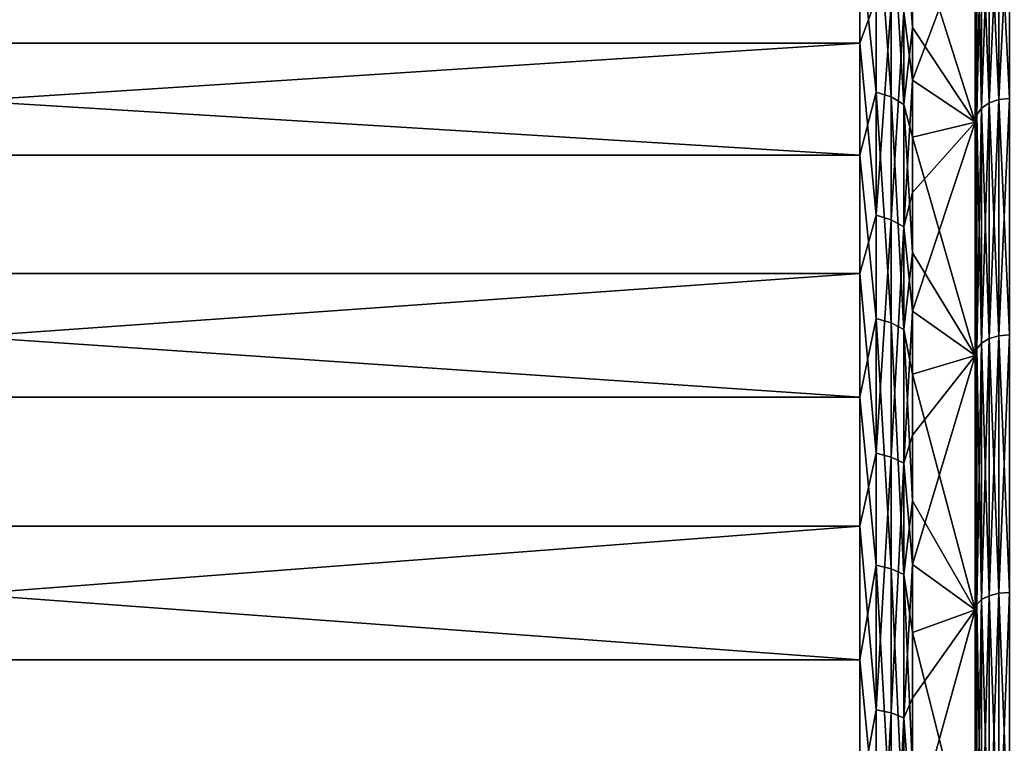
# Model space of a CAD drawing. Header units: millimetres. Extents: x -147 to 182, y -41 to 41.
# Tile 20 of 256: x -121.28 to -112.75, y 10.19 to 16.47. Entities that reach past the tile are written whole.
import ezdxf

# ---------------------------------------------------------------- set-up
doc = ezdxf.new("R2010")
doc.units = ezdxf.units.MM
doc.header["$LTSCALE"] = 51.403556
for name, color, linetype in [('12', 7, 'CONTINUOUS'), ('13', 7, 'CONTINUOUS'), ('14', 7, 'CONTINUOUS'), ('142', 7, 'CONTINUOUS'), ('35', 7, 'CONTINUOUS'), ('36', 7, 'CONTINUOUS'), ('37', 7, 'CONTINUOUS'), ('38', 7, 'CONTINUOUS')]:
    doc.layers.add(name, color=color, linetype=linetype)

msp = doc.modelspace()

# ---------------------------------------------------------------- linework, layer by layer
at = {"layer": '12', "color": 7, "linetype": 'CONTINUOUS'}
for points in [[(-112.8762, 17.5752, 14.7474), (-112.8762, 15.7443, 16.688), (-112.7924, 17.6078, 14.7747), (-112.8762, 17.5752, 14.7474)], [(-112.7924, 17.6078, 14.7747), (-112.8762, 15.7443, 16.688), (-112.7924, 15.7735, 16.719), (-112.7924, 17.6078, 14.7747)], [(-112.7, 15.7836, 16.7296), (-112.7, 17.619, 14.7841), (-112.7924, 15.7735, 16.719), (-112.7, 15.7836, 16.7296)], [(-112.7, 17.619, 14.7841), (-112.7924, 17.6078, 14.7747), (-112.7924, 15.7735, 16.719), (-112.7, 17.619, 14.7841)], [(-112.9853, 17.4602, 14.6509), (-112.9853, 15.6413, 16.5788), (-112.9427, 17.5243, 14.7047), (-112.9853, 17.4602, 14.6509)], [(-112.9427, 17.5243, 14.7047), (-112.9853, 15.6413, 16.5788), (-112.9427, 15.6987, 16.6397), (-112.9427, 17.5243, 14.7047)], [(-112.9427, 17.5243, 14.7047), (-112.9427, 15.6987, 16.6397), (-112.8762, 17.5752, 14.7474), (-112.9427, 17.5243, 14.7047)], [(-112.8762, 17.5752, 14.7474), (-112.9427, 15.6987, 16.6397), (-112.8762, 15.7443, 16.688), (-112.8762, 17.5752, 14.7474)], [(-112.9853, 15.6413, 16.5788), (-112.9853, 17.4602, 14.6509), (-113, 15.5779, 16.5112), (-112.9853, 15.6413, 16.5788)], [(-113, 15.5779, 16.5112), (-112.9853, 17.4602, 14.6509), (-113, 17.3889, 14.5917), (-113, 15.5779, 16.5112)], [(-112.9427, 15.6987, 16.6397), (-112.9427, 13.6608, 18.3497), (-112.8762, 15.7443, 16.688), (-112.9427, 15.6987, 16.6397)], [(-112.8762, 15.7443, 16.688), (-112.9427, 13.6608, 18.3497), (-112.8762, 13.7005, 18.403), (-112.8762, 15.7443, 16.688)], [(-112.8762, 15.7443, 16.688), (-112.8762, 13.7005, 18.403), (-112.7924, 15.7735, 16.719), (-112.8762, 15.7443, 16.688)], [(-112.7924, 15.7735, 16.719), (-112.8762, 13.7005, 18.403), (-112.7924, 13.7259, 18.4371), (-112.7924, 15.7735, 16.719)], [(-112.7, 13.7346, 18.4488), (-112.7, 15.7836, 16.7296), (-112.7924, 13.7259, 18.4371), (-112.7, 13.7346, 18.4488)], [(-112.7, 15.7836, 16.7296), (-112.7924, 15.7735, 16.719), (-112.7924, 13.7259, 18.4371), (-112.7, 15.7836, 16.7296)], [(-112.9853, 13.6109, 18.2826), (-112.9853, 15.6413, 16.5788), (-113, 13.5556, 18.2081), (-112.9853, 13.6109, 18.2826)], [(-113, 13.5556, 18.2081), (-112.9853, 15.6413, 16.5788), (-113, 15.5779, 16.5112), (-113, 13.5556, 18.2081)], [(-112.9853, 15.6413, 16.5788), (-112.9853, 13.6109, 18.2826), (-112.9427, 15.6987, 16.6397), (-112.9853, 15.6413, 16.5788)], [(-112.9427, 15.6987, 16.6397), (-112.9853, 13.6109, 18.2826), (-112.9427, 13.6608, 18.3497), (-112.9427, 15.6987, 16.6397)], [(-112.9427, 13.6608, 18.3497), (-112.9427, 11.4382, 19.8116), (-112.8762, 13.7005, 18.403), (-112.9427, 13.6608, 18.3497)], [(-112.8762, 13.7005, 18.403), (-112.9427, 11.4382, 19.8116), (-112.8762, 11.4714, 19.8691), (-112.8762, 13.7005, 18.403)], [(-112.8762, 13.7005, 18.403), (-112.8762, 11.4714, 19.8691), (-112.7924, 13.7259, 18.4371), (-112.8762, 13.7005, 18.403)], [(-112.7924, 13.7259, 18.4371), (-112.8762, 11.4714, 19.8691), (-112.7924, 11.4927, 19.9059), (-112.7924, 13.7259, 18.4371)], [(-112.7, 11.5, 19.9186), (-112.7, 13.7346, 18.4488), (-112.7924, 11.4927, 19.9059), (-112.7, 11.5, 19.9186)], [(-112.7, 13.7346, 18.4488), (-112.7924, 13.7259, 18.4371), (-112.7924, 11.4927, 19.9059), (-112.7, 13.7346, 18.4488)], [(-112.9853, 11.3964, 19.7391), (-112.9853, 13.6109, 18.2826), (-113, 11.3496, 19.659), (-112.9853, 11.3964, 19.7391)], [(-113, 11.3496, 19.659), (-112.9853, 13.6109, 18.2826), (-113, 13.5556, 18.2081), (-113, 11.3496, 19.659)], [(-112.9853, 13.6109, 18.2826), (-112.9853, 11.3964, 19.7391), (-112.9427, 13.6608, 18.3497), (-112.9853, 13.6109, 18.2826)], [(-112.9427, 13.6608, 18.3497), (-112.9853, 11.3964, 19.7391), (-112.9427, 11.4382, 19.8116), (-112.9427, 13.6608, 18.3497)], [(-112.9427, 11.4382, 19.8116), (-112.9427, 9.0609, 21.0055), (-112.8762, 11.4714, 19.8691), (-112.9427, 11.4382, 19.8116)], [(-112.8762, 11.4714, 19.8691), (-112.9427, 9.0609, 21.0055), (-112.8762, 9.0872, 21.0665), (-112.8762, 11.4714, 19.8691)], [(-112.8762, 11.4714, 19.8691), (-112.8762, 9.0872, 21.0665), (-112.7924, 11.4927, 19.9059), (-112.8762, 11.4714, 19.8691)], [(-112.7924, 11.4927, 19.9059), (-112.8762, 9.0872, 21.0665), (-112.7924, 9.1041, 21.1056), (-112.7924, 11.4927, 19.9059)], [(-112.7, 9.1098, 21.119), (-112.7, 11.5, 19.9186), (-112.7924, 9.1041, 21.1056), (-112.7, 9.1098, 21.119)], [(-112.7, 11.5, 19.9186), (-112.7924, 11.4927, 19.9059), (-112.7924, 9.1041, 21.1056), (-112.7, 11.5, 19.9186)], [(-112.9853, 9.0277, 20.9286), (-112.9853, 11.3964, 19.7391), (-113, 8.9915, 20.8433), (-112.9853, 9.0277, 20.9286)], [(-113, 8.9915, 20.8433), (-112.9853, 11.3964, 19.7391), (-113, 11.3496, 19.659), (-113, 8.9915, 20.8433)], [(-112.9853, 11.3964, 19.7391), (-112.9853, 9.0277, 20.9286), (-112.9427, 11.4382, 19.8116), (-112.9853, 11.3964, 19.7391)], [(-112.9427, 11.4382, 19.8116), (-112.9853, 9.0277, 20.9286), (-112.9427, 9.0609, 21.0055), (-112.9427, 11.4382, 19.8116)]]:
    msp.add_3dface(points, dxfattribs=at)
at = {"layer": '13', "color": 7, "linetype": 'CONTINUOUS'}
for points in [[(-112.7924, 15.7735, -16.719), (-112.8762, 17.5752, -14.7474), (-112.7924, 17.6078, -14.7747), (-112.7924, 15.7735, -16.719)], [(-112.7, 17.619, -14.7841), (-112.7, 15.7836, -16.7296), (-112.7924, 17.6078, -14.7747), (-112.7, 17.619, -14.7841)], [(-112.7, 15.7836, -16.7296), (-112.7924, 15.7735, -16.719), (-112.7924, 17.6078, -14.7747), (-112.7, 15.7836, -16.7296)], [(-112.9427, 15.6987, -16.6397), (-112.9853, 17.4602, -14.6509), (-112.9427, 17.5243, -14.7047), (-112.9427, 15.6987, -16.6397)], [(-112.8762, 15.7443, -16.688), (-112.9427, 17.5243, -14.7047), (-112.8762, 17.5752, -14.7474), (-112.8762, 15.7443, -16.688)], [(-112.9427, 15.6987, -16.6397), (-112.9427, 17.5243, -14.7047), (-112.8762, 15.7443, -16.688), (-112.9427, 15.6987, -16.6397)], [(-112.8762, 15.7443, -16.688), (-112.8762, 17.5752, -14.7474), (-112.7924, 15.7735, -16.719), (-112.8762, 15.7443, -16.688)], [(-112.9853, 17.4602, -14.6509), (-112.9853, 15.6413, -16.5788), (-113, 17.3889, -14.5917), (-112.9853, 17.4602, -14.6509)], [(-112.9853, 15.6413, -16.5788), (-112.9853, 17.4602, -14.6509), (-112.9427, 15.6987, -16.6397), (-112.9853, 15.6413, -16.5788)], [(-113, 17.3889, -14.5917), (-112.9853, 15.6413, -16.5788), (-113, 15.5779, -16.5112), (-113, 17.3889, -14.5917)], [(-112.8762, 13.7005, -18.403), (-112.9427, 15.6987, -16.6397), (-112.8762, 15.7443, -16.688), (-112.8762, 13.7005, -18.403)], [(-112.7924, 13.7259, -18.4371), (-112.8762, 15.7443, -16.688), (-112.7924, 15.7735, -16.719), (-112.7924, 13.7259, -18.4371)], [(-112.8762, 13.7005, -18.403), (-112.8762, 15.7443, -16.688), (-112.7924, 13.7259, -18.4371), (-112.8762, 13.7005, -18.403)], [(-112.7, 15.7836, -16.7296), (-112.7, 13.7346, -18.4488), (-112.7924, 15.7735, -16.719), (-112.7, 15.7836, -16.7296)], [(-112.7, 13.7346, -18.4488), (-112.7924, 13.7259, -18.4371), (-112.7924, 15.7735, -16.719), (-112.7, 13.7346, -18.4488)], [(-112.9853, 15.6413, -16.5788), (-112.9853, 13.6109, -18.2826), (-113, 13.5556, -18.2081), (-112.9853, 15.6413, -16.5788)], [(-113, 15.5779, -16.5112), (-112.9853, 15.6413, -16.5788), (-113, 13.5556, -18.2081), (-113, 15.5779, -16.5112)], [(-112.9427, 13.6608, -18.3497), (-112.9853, 15.6413, -16.5788), (-112.9427, 15.6987, -16.6397), (-112.9427, 13.6608, -18.3497)], [(-112.9853, 13.6109, -18.2826), (-112.9853, 15.6413, -16.5788), (-112.9427, 13.6608, -18.3497), (-112.9853, 13.6109, -18.2826)], [(-112.9427, 13.6608, -18.3497), (-112.9427, 15.6987, -16.6397), (-112.8762, 13.7005, -18.403), (-112.9427, 13.6608, -18.3497)], [(-112.8762, 11.4714, -19.8691), (-112.9427, 13.6608, -18.3497), (-112.8762, 13.7005, -18.403), (-112.8762, 11.4714, -19.8691)], [(-112.7924, 11.4927, -19.9059), (-112.8762, 13.7005, -18.403), (-112.7924, 13.7259, -18.4371), (-112.7924, 11.4927, -19.9059)], [(-112.8762, 11.4714, -19.8691), (-112.8762, 13.7005, -18.403), (-112.7924, 11.4927, -19.9059), (-112.8762, 11.4714, -19.8691)], [(-112.7, 13.7346, -18.4488), (-112.7, 11.5, -19.9186), (-112.7924, 13.7259, -18.4371), (-112.7, 13.7346, -18.4488)], [(-112.7, 11.5, -19.9186), (-112.7924, 11.4927, -19.9059), (-112.7924, 13.7259, -18.4371), (-112.7, 11.5, -19.9186)], [(-112.9853, 13.6109, -18.2826), (-112.9853, 11.3964, -19.7391), (-113, 13.5556, -18.2081), (-112.9853, 13.6109, -18.2826)], [(-112.9427, 11.4382, -19.8116), (-112.9853, 13.6109, -18.2826), (-112.9427, 13.6608, -18.3497), (-112.9427, 11.4382, -19.8116)], [(-112.9853, 11.3964, -19.7391), (-112.9853, 13.6109, -18.2826), (-112.9427, 11.4382, -19.8116), (-112.9853, 11.3964, -19.7391)], [(-112.9427, 11.4382, -19.8116), (-112.9427, 13.6608, -18.3497), (-112.8762, 11.4714, -19.8691), (-112.9427, 11.4382, -19.8116)], [(-113, 13.5556, -18.2081), (-112.9853, 11.3964, -19.7391), (-113, 11.3496, -19.659), (-113, 13.5556, -18.2081)], [(-112.8762, 9.0872, -21.0665), (-112.9427, 11.4382, -19.8116), (-112.8762, 11.4714, -19.8691), (-112.8762, 9.0872, -21.0665)], [(-112.7924, 9.1041, -21.1056), (-112.8762, 11.4714, -19.8691), (-112.7924, 11.4927, -19.9059), (-112.7924, 9.1041, -21.1056)], [(-112.8762, 9.0872, -21.0665), (-112.8762, 11.4714, -19.8691), (-112.7924, 9.1041, -21.1056), (-112.8762, 9.0872, -21.0665)], [(-112.7, 11.5, -19.9186), (-112.7, 9.1098, -21.119), (-112.7924, 11.4927, -19.9059), (-112.7, 11.5, -19.9186)], [(-112.7, 9.1098, -21.119), (-112.7924, 9.1041, -21.1056), (-112.7924, 11.4927, -19.9059), (-112.7, 9.1098, -21.119)], [(-112.9853, 11.3964, -19.7391), (-112.9853, 9.0277, -20.9286), (-113, 11.3496, -19.659), (-112.9853, 11.3964, -19.7391)], [(-112.9427, 9.0609, -21.0055), (-112.9853, 11.3964, -19.7391), (-112.9427, 11.4382, -19.8116), (-112.9427, 9.0609, -21.0055)], [(-112.9853, 9.0277, -20.9286), (-112.9853, 11.3964, -19.7391), (-112.9427, 9.0609, -21.0055), (-112.9853, 9.0277, -20.9286)], [(-112.9427, 9.0609, -21.0055), (-112.9427, 11.4382, -19.8116), (-112.8762, 9.0872, -21.0665), (-112.9427, 9.0609, -21.0055)], [(-113, 11.3496, -19.659), (-112.9853, 9.0277, -20.9286), (-113, 8.9915, -20.8433), (-113, 11.3496, -19.659)]]:
    msp.add_3dface(points, dxfattribs=at)
at = {"layer": '14', "color": 7, "linetype": 'CONTINUOUS'}
for points in [[(-113, 17.3889, -14.5917), (-113, 15.5779, -16.5112), (-113.5417, 17.2909, -14.7077), (-113, 17.3889, -14.5917)], [(-113.5417, 17.2909, -14.7077), (-113, 15.5779, -16.5112), (-113.5417, 16.3977, -15.6973), (-113.5417, 17.2909, -14.7077)], [(-113.5417, 16.3977, -15.6973), (-113, 15.5779, -16.5112), (-113.5417, 15.4479, -16.6329), (-113.5417, 16.3977, -15.6973)], [(-113, 15.5779, -16.5112), (-113, 13.5556, -18.2081), (-113.5417, 15.4479, -16.6329), (-113, 15.5779, -16.5112)], [(-113.5417, 15.4479, -16.6329), (-113, 13.5556, -18.2081), (-113.5417, 14.4449, -17.511), (-113.5417, 15.4479, -16.6329)], [(-113.5417, 14.4449, -17.511), (-113, 13.5556, -18.2081), (-113.5417, 13.392, -18.3288), (-113.5417, 14.4449, -17.511)], [(-113, 13.5556, -18.2081), (-113, 11.3496, -19.659), (-113.5417, 13.392, -18.3288), (-113, 13.5556, -18.2081)], [(-113.5417, 13.392, -18.3288), (-113, 11.3496, -19.659), (-113.5417, 12.2929, -19.0833), (-113.5417, 13.392, -18.3288)], [(-113.5417, 12.2929, -19.0833), (-113, 11.3496, -19.659), (-113.5417, 11.1515, -19.7721), (-113.5417, 12.2929, -19.0833)], [(-113, 11.3496, -19.659), (-113, 8.9915, -20.8433), (-113.5417, 11.1515, -19.7721), (-113, 11.3496, -19.659)], [(-113.5417, 11.1515, -19.7721), (-113, 8.9915, -20.8433), (-113.5417, 9.9716, -20.3926), (-113.5417, 11.1515, -19.7721)]]:
    msp.add_3dface(points, dxfattribs=at)
at = {"layer": '142', "color": 7, "linetype": 'CONTINUOUS'}
for points in [[(-113, 15.5779, 16.5112), (-113, 17.3889, 14.5917), (-113.5417, 15.9432, 16.1587), (-113, 15.5779, 16.5112)], [(-113, 17.3889, 14.5917), (-113.5417, 16.8643, 15.1949), (-113.5417, 15.9432, 16.1587), (-113, 17.3889, 14.5917)], [(-113, 15.5779, 16.5112), (-113.5417, 15.9432, 16.1587), (-113.5417, 14.9671, 17.0668), (-113, 15.5779, 16.5112)], [(-113, 13.5556, 18.2081), (-113, 15.5779, 16.5112), (-113.5417, 13.9395, 17.916), (-113, 13.5556, 18.2081)], [(-113, 15.5779, 16.5112), (-113.5417, 14.9671, 17.0668), (-113.5417, 13.9395, 17.916), (-113, 15.5779, 16.5112)], [(-113, 13.5556, 18.2081), (-113.5417, 13.9395, 17.916), (-113.5417, 12.8637, 18.7033), (-113, 13.5556, 18.2081)], [(-113, 11.3496, 19.659), (-113, 13.5556, 18.2081), (-113.5417, 11.7436, 19.4262), (-113, 11.3496, 19.659)], [(-113, 13.5556, 18.2081), (-113.5417, 12.8637, 18.7033), (-113.5417, 11.7436, 19.4262), (-113, 13.5556, 18.2081)], [(-113, 11.3496, 19.659), (-113.5417, 11.7436, 19.4262), (-113.5417, 10.5829, 20.0821), (-113, 11.3496, 19.659)], [(-113, 8.9915, 20.8433), (-113, 11.3496, 19.659), (-113.5417, 9.3858, 20.6687), (-113, 8.9915, 20.8433)], [(-113, 11.3496, 19.659), (-113.5417, 10.5829, 20.0821), (-113.5417, 9.3858, 20.6687), (-113, 11.3496, 19.659)]]:
    msp.add_3dface(points, dxfattribs=at)
at = {"layer": '35', "color": 7, "linetype": 'CONTINUOUS'}
for points in [[(-144.9361, 18.0416, 14.2654), (-144.9361, 16.2635, 16.2635), (-114, 18.0416, 14.2654), (-144.9361, 18.0416, 14.2654)], [(-114, 18.0416, 14.2654), (-144.9361, 16.2635, 16.2635), (-114, 16.2635, 16.2634), (-114, 18.0416, 14.2654)], [(-144.9361, 16.2635, 16.2635), (-144.9361, 14.2654, 18.0416), (-114, 16.2635, 16.2634), (-144.9361, 16.2635, 16.2635)], [(-114, 16.2635, 16.2634), (-144.9361, 14.2654, 18.0416), (-114, 14.2654, 18.0415), (-114, 16.2635, 16.2634)], [(-144.9361, 14.2654, 18.0416), (-144.9361, 12.0745, 19.5757), (-114, 14.2654, 18.0415), (-144.9361, 14.2654, 18.0416)], [(-114, 14.2654, 18.0415), (-144.9361, 12.0745, 19.5757), (-114, 12.0745, 19.5757), (-114, 14.2654, 18.0415)], [(-144.9361, 12.0745, 19.5757), (-144.9361, 9.7202, 20.8451), (-114, 12.0745, 19.5757), (-144.9361, 12.0745, 19.5757)], [(-114, 12.0745, 19.5757), (-144.9361, 9.7202, 20.8451), (-114, 9.7202, 20.8451), (-114, 12.0745, 19.5757)]]:
    msp.add_3dface(points, dxfattribs=at)
at = {"layer": '36', "color": 7, "linetype": 'CONTINUOUS'}
for points in [[(-114, 17.1816, -15.2903), (-114, 15.2903, -17.1816), (-144.9361, 17.1816, -15.2903), (-114, 17.1816, -15.2903)], [(-144.9361, 17.1816, -15.2903), (-114, 15.2903, -17.1816), (-144.9361, 15.2903, -17.1816), (-144.9361, 17.1816, -15.2903)], [(-114, 15.2903, -17.1816), (-114, 13.1923, -18.8405), (-144.9361, 15.2903, -17.1816), (-114, 15.2903, -17.1816)], [(-144.9361, 15.2903, -17.1816), (-114, 13.1923, -18.8405), (-144.9361, 13.1923, -18.8405), (-144.9361, 15.2903, -17.1816)], [(-114, 13.1923, -18.8405), (-114, 10.9158, -20.2446), (-144.9361, 13.1923, -18.8405), (-114, 13.1923, -18.8405)], [(-144.9361, 13.1923, -18.8405), (-114, 10.9158, -20.2446), (-144.9361, 10.9158, -20.2446), (-144.9361, 13.1923, -18.8405)], [(-114, 10.9158, -20.2446), (-114, 8.4917, -21.375), (-144.9361, 10.9158, -20.2446), (-114, 10.9158, -20.2446)], [(-144.9361, 10.9158, -20.2446), (-114, 8.4917, -21.375), (-144.9361, 8.4917, -21.375), (-144.9361, 10.9158, -20.2446)]]:
    msp.add_3dface(points, dxfattribs=at)
at = {"layer": '37', "color": 7, "linetype": 'CONTINUOUS'}
for points in [[(-114, 18.0416, 14.2654), (-114, 16.2635, 16.2634), (-113.8571, 16.6488, 15.8386), (-114, 18.0416, 14.2654)], [(-113.5417, 16.8643, 15.1949), (-113.6178, 16.5352, 15.7305), (-113.5417, 15.9432, 16.1587), (-113.5417, 16.8643, 15.1949)], [(-113.8571, 16.6488, 15.8386), (-114, 16.2635, 16.2634), (-113.8571, 14.7707, 17.603), (-113.8571, 16.6488, 15.8386)], [(-113.8571, 16.6488, 15.8386), (-113.8571, 14.7707, 17.603), (-113.726, 16.6046, 15.7966), (-113.8571, 16.6488, 15.8386)], [(-113.726, 16.6046, 15.7966), (-113.8571, 14.7707, 17.603), (-113.726, 14.7316, 17.5564), (-113.726, 16.6046, 15.7966)], [(-113.6178, 16.5352, 15.7305), (-113.726, 16.6046, 15.7966), (-113.726, 14.7316, 17.5564), (-113.6178, 16.5352, 15.7305)], [(-113.6178, 14.67, 17.483), (-113.6178, 16.5352, 15.7305), (-113.726, 14.7316, 17.5564), (-113.6178, 14.67, 17.483)], [(-113.6178, 16.5352, 15.7305), (-113.6178, 14.67, 17.483), (-113.5417, 15.9432, 16.1587), (-113.6178, 16.5352, 15.7305)], [(-114, 16.2635, 16.2634), (-114, 14.2654, 18.0415), (-113.8571, 14.7707, 17.603), (-114, 16.2635, 16.2634)], [(-113.5417, 15.9432, 16.1587), (-113.6178, 14.67, 17.483), (-113.5417, 14.9671, 17.0668), (-113.5417, 15.9432, 16.1587)], [(-113.5417, 14.9671, 17.0668), (-113.6178, 14.67, 17.483), (-113.5417, 13.9395, 17.916), (-113.5417, 14.9671, 17.0668)], [(-113.8571, 14.7707, 17.603), (-114, 14.2654, 18.0415), (-113.8571, 12.7069, 19.1462), (-113.8571, 14.7707, 17.603)], [(-113.8571, 14.7707, 17.603), (-113.8571, 12.7069, 19.1462), (-113.726, 14.7316, 17.5564), (-113.8571, 14.7707, 17.603)], [(-113.726, 14.7316, 17.5564), (-113.8571, 12.7069, 19.1462), (-113.726, 12.6732, 19.0954), (-113.726, 14.7316, 17.5564)], [(-113.6178, 14.67, 17.483), (-113.726, 14.7316, 17.5564), (-113.726, 12.6732, 19.0954), (-113.6178, 14.67, 17.483)], [(-113.6178, 12.6202, 19.0156), (-113.6178, 14.67, 17.483), (-113.726, 12.6732, 19.0954), (-113.6178, 12.6202, 19.0156)], [(-113.6178, 14.67, 17.483), (-113.6178, 12.6202, 19.0156), (-113.5417, 13.9395, 17.916), (-113.6178, 14.67, 17.483)], [(-114, 14.2654, 18.0415), (-114, 12.0745, 19.5757), (-113.8571, 12.7069, 19.1462), (-114, 14.2654, 18.0415)], [(-113.5417, 13.9395, 17.916), (-113.6178, 12.6202, 19.0156), (-113.5417, 12.8637, 18.7033), (-113.5417, 13.9395, 17.916)], [(-113.5417, 12.8637, 18.7033), (-113.6178, 12.6202, 19.0156), (-113.5417, 11.7436, 19.4262), (-113.5417, 12.8637, 18.7033)], [(-113.8571, 12.7069, 19.1462), (-114, 12.0745, 19.5757), (-113.8571, 10.4833, 20.4485), (-113.8571, 12.7069, 19.1462)], [(-113.8571, 12.7069, 19.1462), (-113.8571, 10.4833, 20.4485), (-113.726, 12.6732, 19.0954), (-113.8571, 12.7069, 19.1462)], [(-113.726, 12.6732, 19.0954), (-113.8571, 10.4833, 20.4485), (-113.726, 10.4556, 20.3943), (-113.726, 12.6732, 19.0954)], [(-113.6178, 12.6202, 19.0156), (-113.726, 12.6732, 19.0954), (-113.726, 10.4556, 20.3943), (-113.6178, 12.6202, 19.0156)], [(-113.6178, 10.4118, 20.309), (-113.6178, 12.6202, 19.0156), (-113.726, 10.4556, 20.3943), (-113.6178, 10.4118, 20.309)], [(-113.6178, 12.6202, 19.0156), (-113.6178, 10.4118, 20.309), (-113.5417, 11.7436, 19.4262), (-113.6178, 12.6202, 19.0156)], [(-114, 12.0745, 19.5757), (-114, 9.7202, 20.8451), (-113.8571, 10.4833, 20.4485), (-114, 12.0745, 19.5757)], [(-113.5417, 11.7436, 19.4262), (-113.6178, 10.4118, 20.309), (-113.5417, 10.5829, 20.0821), (-113.5417, 11.7436, 19.4262)], [(-113.5417, 10.5829, 20.0821), (-113.6178, 10.4118, 20.309), (-113.5417, 9.3858, 20.6687), (-113.5417, 10.5829, 20.0821)], [(-113.8571, 10.4833, 20.4485), (-114, 9.7202, 20.8451), (-113.8571, 8.1279, 21.4937), (-113.8571, 10.4833, 20.4485)], [(-113.8571, 10.4833, 20.4485), (-113.8571, 8.1279, 21.4937), (-113.726, 10.4556, 20.3943), (-113.8571, 10.4833, 20.4485)], [(-113.726, 10.4556, 20.3943), (-113.8571, 8.1279, 21.4937), (-113.726, 8.1064, 21.4367), (-113.726, 10.4556, 20.3943)], [(-113.6178, 10.4118, 20.309), (-113.726, 10.4556, 20.3943), (-113.726, 8.1064, 21.4367), (-113.6178, 10.4118, 20.309)], [(-113.6178, 8.0725, 21.3471), (-113.6178, 10.4118, 20.309), (-113.726, 8.1064, 21.4367), (-113.6178, 8.0725, 21.3471)], [(-113.6178, 10.4118, 20.309), (-113.6178, 8.0725, 21.3471), (-113.5417, 9.3858, 20.6687), (-113.6178, 10.4118, 20.309)]]:
    msp.add_3dface(points, dxfattribs=at)
at = {"layer": '38', "color": 7, "linetype": 'CONTINUOUS'}
for points in [[(-113.8571, 15.8386, -16.6488), (-114, 17.1816, -15.2903), (-113.8571, 17.603, -14.7707), (-113.8571, 15.8386, -16.6488)], [(-113.8571, 15.8386, -16.6488), (-113.8571, 17.603, -14.7707), (-113.726, 15.7966, -16.6046), (-113.8571, 15.8386, -16.6488)], [(-113.726, 15.7966, -16.6046), (-113.8571, 17.603, -14.7707), (-113.726, 17.5564, -14.7316), (-113.726, 15.7966, -16.6046)], [(-113.6178, 17.483, -14.67), (-113.6178, 15.7305, -16.5352), (-113.726, 17.5564, -14.7316), (-113.6178, 17.483, -14.67)], [(-113.6178, 15.7305, -16.5352), (-113.726, 15.7966, -16.6046), (-113.726, 17.5564, -14.7316), (-113.6178, 15.7305, -16.5352)], [(-113.5417, 17.2909, -14.7077), (-113.5417, 16.3977, -15.6973), (-113.6178, 17.483, -14.67), (-113.5417, 17.2909, -14.7077)], [(-113.6178, 17.483, -14.67), (-113.5417, 16.3977, -15.6973), (-113.6178, 15.7305, -16.5352), (-113.6178, 17.483, -14.67)], [(-114, 15.2903, -17.1816), (-114, 17.1816, -15.2903), (-113.8571, 15.8386, -16.6488), (-114, 15.2903, -17.1816)], [(-113.5417, 16.3977, -15.6973), (-113.5417, 15.4479, -16.6329), (-113.6178, 15.7305, -16.5352), (-113.5417, 16.3977, -15.6973)], [(-113.8571, 13.8749, -18.3174), (-114, 15.2903, -17.1816), (-113.8571, 15.8386, -16.6488), (-113.8571, 13.8749, -18.3174)], [(-113.8571, 13.8749, -18.3174), (-113.8571, 15.8386, -16.6488), (-113.726, 13.8381, -18.2689), (-113.8571, 13.8749, -18.3174)], [(-113.726, 13.8381, -18.2689), (-113.8571, 15.8386, -16.6488), (-113.726, 15.7966, -16.6046), (-113.726, 13.8381, -18.2689)], [(-113.6178, 15.7305, -16.5352), (-113.6178, 13.7803, -18.1925), (-113.726, 15.7966, -16.6046), (-113.6178, 15.7305, -16.5352)], [(-113.6178, 13.7803, -18.1925), (-113.726, 13.8381, -18.2689), (-113.726, 15.7966, -16.6046), (-113.6178, 13.7803, -18.1925)], [(-113.5417, 15.4479, -16.6329), (-113.5417, 14.4449, -17.511), (-113.6178, 15.7305, -16.5352), (-113.5417, 15.4479, -16.6329)], [(-113.6178, 15.7305, -16.5352), (-113.5417, 14.4449, -17.511), (-113.6178, 13.7803, -18.1925), (-113.6178, 15.7305, -16.5352)], [(-114, 13.1923, -18.8405), (-114, 15.2903, -17.1816), (-113.8571, 13.8749, -18.3174), (-114, 13.1923, -18.8405)], [(-113.5417, 14.4449, -17.511), (-113.5417, 13.392, -18.3288), (-113.6178, 13.7803, -18.1925), (-113.5417, 14.4449, -17.511)], [(-113.8571, 11.7368, -19.7557), (-114, 13.1923, -18.8405), (-113.8571, 13.8749, -18.3174), (-113.8571, 11.7368, -19.7557)], [(-113.8571, 11.7368, -19.7557), (-113.8571, 13.8749, -18.3174), (-113.726, 11.7057, -19.7034), (-113.8571, 11.7368, -19.7557)], [(-113.726, 11.7057, -19.7034), (-113.8571, 13.8749, -18.3174), (-113.726, 13.8381, -18.2689), (-113.726, 11.7057, -19.7034)], [(-113.6178, 13.7803, -18.1925), (-113.6178, 11.6567, -19.621), (-113.726, 13.8381, -18.2689), (-113.6178, 13.7803, -18.1925)], [(-113.6178, 11.6567, -19.621), (-113.726, 11.7057, -19.7034), (-113.726, 13.8381, -18.2689), (-113.6178, 11.6567, -19.621)], [(-113.5417, 13.392, -18.3288), (-113.5417, 12.2929, -19.0833), (-113.6178, 13.7803, -18.1925), (-113.5417, 13.392, -18.3288)], [(-113.6178, 13.7803, -18.1925), (-113.5417, 12.2929, -19.0833), (-113.6178, 11.6567, -19.621), (-113.6178, 13.7803, -18.1925)], [(-114, 10.9158, -20.2446), (-114, 13.1923, -18.8405), (-113.8571, 11.7368, -19.7557), (-114, 10.9158, -20.2446)], [(-113.5417, 12.2929, -19.0833), (-113.5417, 11.1515, -19.7721), (-113.6178, 11.6567, -19.621), (-113.5417, 12.2929, -19.0833)], [(-113.8571, 9.451, -20.9456), (-114, 10.9158, -20.2446), (-113.8571, 11.7368, -19.7557), (-113.8571, 9.451, -20.9456)], [(-113.8571, 9.451, -20.9456), (-113.8571, 11.7368, -19.7557), (-113.726, 9.426, -20.8901), (-113.8571, 9.451, -20.9456)], [(-113.726, 9.426, -20.8901), (-113.8571, 11.7368, -19.7557), (-113.726, 11.7057, -19.7034), (-113.726, 9.426, -20.8901)], [(-113.6178, 11.6567, -19.621), (-113.6178, 9.3866, -20.8027), (-113.726, 11.7057, -19.7034), (-113.6178, 11.6567, -19.621)], [(-113.6178, 9.3866, -20.8027), (-113.726, 9.426, -20.8901), (-113.726, 11.7057, -19.7034), (-113.6178, 9.3866, -20.8027)], [(-113.5417, 11.1515, -19.7721), (-113.5417, 9.9716, -20.3926), (-113.6178, 11.6567, -19.621), (-113.5417, 11.1515, -19.7721)], [(-113.6178, 11.6567, -19.621), (-113.5417, 9.9716, -20.3926), (-113.6178, 9.3866, -20.8027), (-113.6178, 11.6567, -19.621)], [(-114, 8.4917, -21.375), (-114, 10.9158, -20.2446), (-113.8571, 9.451, -20.9456), (-114, 8.4917, -21.375)]]:
    msp.add_3dface(points, dxfattribs=at)

doc.saveas('drawing.dxf')
